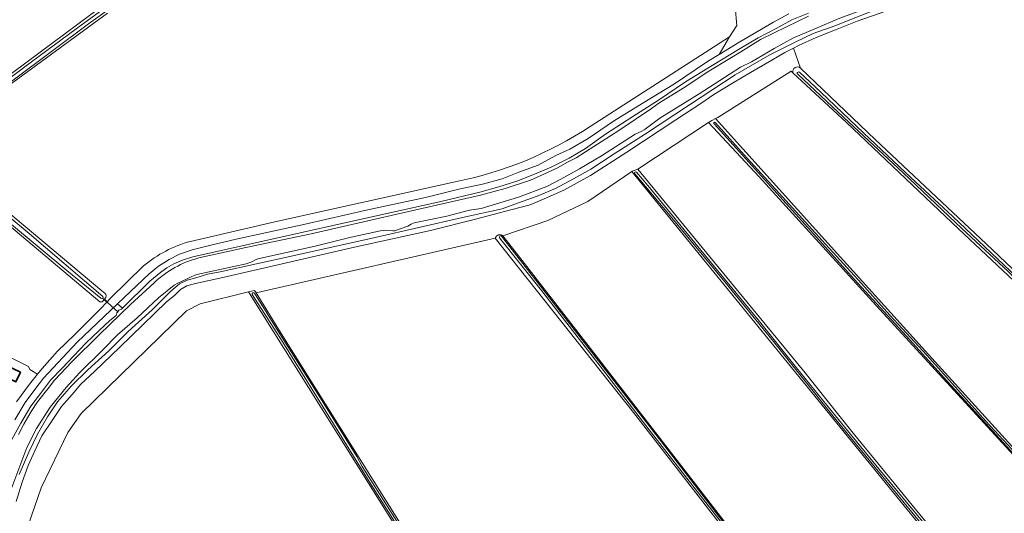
# Model space of a CAD drawing. Extents: x 199200 to 204075, y 460125 to 464703.
# Tile 120 of 174: x 202162 to 202555, y 462684 to 462881. Entities that reach past the tile are written whole.
import ezdxf

# ---------------------------------------------------------------- set-up
doc = ezdxf.new("R2010")
doc.units = 0
for name, color, linetype, lineweight in [('B-WE-GR-BOUWLAND-GV', 80, 'Continuous', 13), ('B-WE-GR-GRAS-GV', 60, 'Continuous', 13), ('B-WE-KW-KUNSTWERK_DUIKER-G', 170, 'Continuous', 18), ('B-WE-OG-BEBOUWING-GV', 7, 'Continuous', 35), ('B-WE-OG-TERREIN_ERF-GV', 7, 'Continuous', 18), ('B-WE-OG-TERREIN_ONBEGROEID-GV', 7, 'Continuous', 18), ('B-WE-OG-WATER_GREPPEL-GV', 160, 'Continuous', 18), ('B-WE-OG-WATER_SLOOT-GV', 120, 'Continuous', 18)]:
    doc.layers.add(name, color=color, linetype=linetype, lineweight=lineweight)

msp = doc.modelspace()

# ---------------------------------------------------------------- linework, layer by layer
at = {"layer": 'B-WE-GR-BOUWLAND-GV', "flags": 128}
msp.add_lwpolyline([(202131.087, 462839.928), (202131.759, 462840.4), (202159.352, 462860.301), (202190.496, 462883.458), (202214.56, 462900.882), (202236.303, 462916.609), (202262.281, 462935.776), (202261.113, 462936.453), (202258.935, 462937.363), (202211.209, 462958.354), (202121.233, 462997.333), (202120.769, 462997.719), (202120.751, 462998.296), (202121.076, 462998.965), (202116.006, 463001.221), (202115.435, 463000), (202099.808, 462966.574), (202078.095, 462919.683), (202065.721, 462893.584), (202065.283, 462892.478), (202061.825, 462885.341)], dxfattribs=at)
at = {"layer": 'B-WE-GR-GRAS-GV', "flags": 128}
for points in [[(202389.711, 462838.791), (202445.295, 462874.455), (202448.191, 462879.09), (202447.627, 462886.519), (202449.507, 462890.149), (202451.299, 462898.262), (202372.134, 463003.22), (202366.294, 463005.595), (202363.161, 463006.966)], [(202556.675, 462914.737), (202552.615, 462910.397), (202548.017, 462906.119), (202541.983, 462901.407), (202535.072, 462896.89), (202528.144, 462892.95), (202523.868, 462891.157), (202518.981, 462889.107), (202511.022, 462885.909), (202505.096, 462883.805), (202496.329, 462880.799), (202488.336, 462877.567), (202479.967, 462874.211), (202472.825, 462871.09), (202470.876, 462870.038), (202473.668, 462862.041), (202503.498, 462833.561), (202547.688, 462791.951), (202599.463, 462742.905)], [(202447.627, 462886.519), (202448.191, 462879.09), (202445.295, 462874.455), (202441.222, 462867.473), (202449.499, 462872.466), (202462.846, 462880.327), (202469.053, 462883.723)], [(202197.124, 462883.982), (202165.331, 462860.673), (202132.821, 462836.941)], [(202160.726, 462689.182), (202163.083, 462696.914), (202165.543, 462703.525), (202168.119, 462709.454), (202170.968, 462715.443), (202175.108, 462721.497), (202178.826, 462727.054), (202183.065, 462731.817), (202186.573, 462735.922), (202192.146, 462741.122), (202201.911, 462750.61), (202220.706, 462768.795), (202223.831, 462771.351), (202226.273, 462773.757), (202228.856, 462775.142), (202232.24, 462776.097), (202243.227, 462778.497), (202295.692, 462790.604), (202326.095, 462797.233), (202343.995, 462801.811), (202358.103, 462805.445), (202365.861, 462807.565), (202371.354, 462809.918), (202379.183, 462813.358), (202389.828, 462819.193), (202404.37, 462828.546), (202423.897, 462841.453), (202433.948, 462847.916), (202439.139, 462851.566), (202446.591, 462856.068), (202453.73, 462860.239), (202462.28, 462865.185), (202467.452, 462868.191), (202470.876, 462870.038), (202472.825, 462871.09), (202479.967, 462874.211), (202488.336, 462877.567), (202496.329, 462880.799), (202505.096, 462883.805)], [(202495.691, 462882.207), (202487.357, 462878.918), (202478.656, 462875.808), (202471.537, 462872.314), (202461.424, 462867.277), (202447.531, 462859.297), (202429.771, 462847.695), (202411.384, 462835.502), (202399.365, 462827.84), (202389.968, 462821.732), (202383.074, 462817.825), (202375.912, 462813.993), (202368.569, 462810.981), (202361.169, 462808.309), (202354.588, 462805.851), (202338.757, 462802.469), (202303.908, 462794.507), (202271.144, 462787.131), (202242.104, 462780.733), (202237.093, 462779.824), (202232.408, 462778.432), (202228.956, 462777.479), (202225.931, 462776.039), (202222.491, 462773.118), (202214.919, 462765.636), (202205.348, 462756.989), (202197.736, 462749.271), (202189.382, 462741.709), (202182.758, 462735.318), (202177.253, 462728.964), (202173.284, 462722.939), (202169.189, 462716.07), (202165.73, 462708.911), (202161.914, 462699.932)], [(202469.053, 462883.723), (202462.846, 462880.327), (202449.499, 462872.466), (202441.222, 462867.473), (202436.561, 462864.661), (202423.389, 462855.812), (202410.482, 462847.905), (202399.09, 462840.836), (202388.994, 462834.002), (202381.58, 462829.668), (202376.083, 462827.146), (202368.988, 462823.312), (202361.311, 462820.478), (202354.626, 462817.922), (202346.834, 462815.803), (202337.384, 462813.8), (202324.063, 462810.449), (202300.418, 462805.322), (202275.98, 462799.777), (202248.479, 462793.845), (202237.892, 462791.23), (202230.928, 462789.596), (202225.826, 462787.843), (202221.762, 462785.652), (202217.483, 462783.061), (202213.732, 462779.946), (202208.852, 462775.269), (202201.1, 462767.968), (202203.128, 462766.252), (202214.022, 462777.021), (202218.465, 462780.625), (202220.822, 462782.423), (202223.648, 462784.005), (202227.147, 462785.431), (202231.186, 462786.741), (202286.541, 462799.104), (202330.157, 462808.885), (202345.76, 462812.612), (202353.349, 462814.737), (202360.534, 462817.008), (202367.495, 462819.692), (202374.221, 462822.485), (202381.378, 462826.148), (202387.83, 462830.033), (202395.857, 462835.638), (202406.773, 462842.686), (202416.962, 462849.212), (202427.715, 462856.503), (202438.415, 462863.082), (202448.906, 462869.498), (202456.701, 462874.092), (202463.895, 462877.855), (202470.199, 462881.304), (202476.785, 462883.966)], [(202473.668, 462862.041), (202470.876, 462870.038), (202467.452, 462868.191), (202462.28, 462865.185), (202453.73, 462860.239), (202446.591, 462856.068), (202439.139, 462851.566), (202433.948, 462847.916), (202423.897, 462841.453), (202404.37, 462828.546), (202389.828, 462819.193), (202379.183, 462813.358), (202371.354, 462809.918), (202365.861, 462807.565), (202358.103, 462805.445), (202343.995, 462801.811), (202326.095, 462797.233), (202295.692, 462790.604), (202243.227, 462778.497), (202232.24, 462776.097), (202228.856, 462775.142), (202226.273, 462773.757), (202223.831, 462771.351), (202220.706, 462768.795), (202201.911, 462750.61), (202192.146, 462741.122), (202186.573, 462735.922), (202183.065, 462731.817), (202178.826, 462727.054), (202175.108, 462721.497), (202170.968, 462715.443), (202168.119, 462709.454), (202165.543, 462703.525), (202163.083, 462696.914), (202160.726, 462689.182)], [(202158.938, 462660.772), (202170.685, 462694.665), (202181.401, 462716.731), (202186.639, 462724.352), (202228.629, 462765.23), (202234.106, 462768.008), (202253.394, 462772.77), (202255.873, 462773.382), (202256.449, 462772.446), (202351.898, 462794.149), (202351.9, 462794.156), (202351.923, 462794.239), (202351.95, 462794.321), (202351.98, 462794.402), (202352.015, 462794.481), (202352.053, 462794.558), (202352.094, 462794.634), (202352.14, 462794.708), (202352.188, 462794.779), (202352.24, 462794.848), (202352.294, 462794.915), (202352.352, 462794.979), (202352.413, 462795.04), (202352.476, 462795.099), (202352.543, 462795.154), (202352.611, 462795.207), (202352.682, 462795.256), (202352.756, 462795.301), (202352.831, 462795.344), (202352.908, 462795.383), (202352.987, 462795.418), (202353.067, 462795.449), (202353.149, 462795.477), (202353.232, 462795.501), (202353.316, 462795.521), (202353.401, 462795.537), (202353.486, 462795.549), (202353.572, 462795.557), (202353.658, 462795.561), (202353.744, 462795.562), (202353.831, 462795.558), (202353.917, 462795.55), (202354.002, 462795.538), (202354.087, 462795.523), (202354.171, 462795.503), (202354.254, 462795.48), (202354.336, 462795.452), (202354.417, 462795.421), (202354.496, 462795.386), (202354.573, 462795.348), (202354.648, 462795.306), (202354.722, 462795.261), (202354.793, 462795.212), (202354.862, 462795.16), (202372.887, 462801.219), (202388.79, 462808.792), (202406.327, 462820.783), (202406.512, 462820.909), (202408.805, 462821.741), (202437.003, 462840.298), (202438.32, 462841.165), (202439.802, 462841.91), (202440.609, 462842.316), (202469.924, 462860.871), (202470.642, 462860.203)], [(202685.75, 462657.307), (202640.123, 462700.614), (202596.349, 462741.837), (202536.703, 462797.994), (202491.991, 462840.331), (202470.642, 462860.203), (202469.924, 462860.871), (202440.609, 462842.316), (202439.802, 462841.91), (202483.337, 462793.577), (202524.764, 462747.806), (202572.642, 462695.206), (202602.848, 462662.424)], [(202581.807, 462681.414), (202570.573, 462694.649), (202505.238, 462765.927), (202457.228, 462818.701), (202437.003, 462840.298), (202408.805, 462821.741), (202428.268, 462797.996), (202475.019, 462741.197), (202494.164, 462717.081), (202524.837, 462679.638)], [(202130.729, 462837.724), (202124.064, 462832.374), (202151.761, 462809.176), (202194.889, 462773.191), (202195.552, 462772.63), (202196.049, 462772.242), (202196.477, 462771.789), (202196.599, 462771.311), (202196.477, 462770.602), (202196.015, 462769.836), (202197.036, 462768.852), (202198.392, 462770.259), (202211.551, 462783.182)], [(202141.367, 462755.089), (202165.676, 462743.083), (202166.211, 462741.824), (202169.192, 462739.94), (202171.121, 462742.296), (202177.149, 462749.144), (202184.154, 462755.795), (202194.208, 462765.919), (202197.036, 462768.852), (202196.015, 462769.836), (202195.56, 462769.34), (202195.072, 462768.879), (202194.629, 462768.79), (202194.054, 462768.874), (202133.213, 462819.978)], [(202406.327, 462820.783), (202388.79, 462808.792), (202372.887, 462801.219), (202354.862, 462795.16), (202363.556, 462784.069), (202388.923, 462751.464), (202423.103, 462707.323), (202448.47, 462674.504), (202470.756, 462645.769), (202498.631, 462610.012), (202529.874, 462570.027), (202542.127, 462553.975), (202548.776, 462546.542), (202551.567, 462547.716)], [(202620.183, 462558.372), (202406.327, 462820.783)], [(202230.233, 462792.946), (202263.918, 462800.753), (202335.914, 462816.678)], [(202482.598, 462627.369), (202407.059, 462724.735), (202351.898, 462794.149), (202256.449, 462772.446), (202266.433, 462756.221), (202317.218, 462675.182)], [(202315.434, 462674.056), (202253.394, 462772.77), (202234.106, 462768.008), (202228.629, 462765.23), (202186.639, 462724.352), (202181.401, 462716.731), (202170.685, 462694.665), (202158.938, 462660.772)], [(202158.987, 462713.884), (202162.53, 462720.43), (202166.622, 462727.164), (202170.395, 462732.245), (202174.48, 462737.588), (202179.023, 462742.308), (202183.743, 462747.329), (202188.532, 462752.347), (202193.897, 462757.383), (202198.045, 462761.334), (202200.647, 462763.397), (202200.915, 462764.474), (202201.725, 462765.536), (202202.752, 462765.88), (202203.128, 462766.252), (202201.1, 462767.968), (202185.093, 462752.798), (202171.665, 462738.377), (202168.226, 462733.88), (202164.366, 462728.682), (202160.174, 462721.782)]]:
    msp.add_lwpolyline(points, dxfattribs=at)
at = {"layer": 'B-WE-GR-GRAS-GV'}
for points in [[(202470.642, 462860.203, -0.7202136), (202473.668, 462862.041)], [(202335.914, 462816.678, 0.0973498), (202389.711, 462838.791)], [(202211.551, 462783.182, -0.1060941), (202230.233, 462792.946)]]:
    msp.add_lwpolyline(points, format="xyb", dxfattribs=at)
at = {"layer": 'B-WE-KW-KUNSTWERK_DUIKER-G', "flags": 128}
msp.add_lwpolyline([(202195.244, 462770.188), (202198.342, 462767.452), (202201.438, 462764.717)], dxfattribs=at)
at = {"layer": 'B-WE-OG-BEBOUWING-GV', "flags": 128}
msp.add_lwpolyline([(202119.19, 462756.62), (202160.62, 462736.93), (202162.43, 462740.73), (202120.99, 462760.41)], close=True, dxfattribs=at)
at = {"layer": 'B-WE-OG-TERREIN_ERF-GV', "flags": 128}
msp.add_lwpolyline([(202162.43, 462740.73), (202160.62, 462736.93), (202119.19, 462756.62), (202120.99, 462760.41)], close=True, dxfattribs=at)
msp.add_lwpolyline([(202160.806, 462728.957), (202165.992, 462736.032), (202169.192, 462739.94), (202166.211, 462741.824), (202165.676, 462743.083), (202141.367, 462755.089)], dxfattribs=at)
at = {"layer": 'B-WE-OG-TERREIN_ONBEGROEID-GV', "flags": 128}
for points in [[(202160.174, 462721.782), (202164.366, 462728.682), (202168.226, 462733.88), (202171.665, 462738.377), (202185.093, 462752.798), (202201.1, 462767.968), (202208.852, 462775.269), (202213.732, 462779.946), (202217.483, 462783.061), (202221.762, 462785.652), (202225.826, 462787.843), (202230.928, 462789.596), (202237.892, 462791.23), (202248.479, 462793.845), (202275.98, 462799.777), (202300.418, 462805.322), (202324.063, 462810.449), (202337.384, 462813.8), (202346.834, 462815.803), (202354.626, 462817.922), (202361.311, 462820.478), (202368.988, 462823.312), (202376.083, 462827.146), (202381.58, 462829.668), (202388.994, 462834.002), (202399.09, 462840.836), (202410.482, 462847.905), (202423.389, 462855.812), (202436.561, 462864.661), (202441.222, 462867.473), (202445.295, 462874.455), (202389.711, 462838.791)], [(202335.914, 462816.678), (202263.918, 462800.753), (202230.233, 462792.946)], [(202211.551, 462783.182), (202198.392, 462770.259), (202197.036, 462768.852)], [(202197.036, 462768.852), (202194.208, 462765.919), (202184.154, 462755.795), (202177.149, 462749.144), (202171.121, 462742.296), (202169.192, 462739.94), (202165.992, 462736.032), (202160.806, 462728.957)]]:
    msp.add_lwpolyline(points, dxfattribs=at)
at = {"layer": 'B-WE-OG-TERREIN_ONBEGROEID-GV'}
for points in [[(202389.711, 462838.791, -0.0973498), (202335.914, 462816.678)], [(202230.233, 462792.946, 0.1060941), (202211.551, 462783.182)]]:
    msp.add_lwpolyline(points, format="xyb", dxfattribs=at)
at = {"layer": 'B-WE-OG-WATER_GREPPEL-GV'}
for points in [[(202473.206, 462860.354, 1.0319258), (202472.536, 462859.629)], [(202439.773, 462840.261, 1.0353646), (202439.153, 462839.763)], [(202408.267, 462820.591, 0.9111062), (202407.607, 462819.853)], [(202354.371, 462794.952, 0.9079203), (202353.603, 462794.39)]]:
    msp.add_lwpolyline(points, format="xyb", dxfattribs=at)
at = {"layer": 'B-WE-OG-WATER_GREPPEL-GV', "flags": 128}
for points in [[(202472.536, 462859.629), (202491.004, 462842.333), (202514.646, 462820.227), (202538.061, 462798.098), (202556.455, 462780.868), (202577.777, 462760.421), (202601.052, 462738.56), (202624.362, 462716.699), (202650.725, 462691.527), (202670.238, 462673.43), (202690.811, 462653.7), (202703.87, 462641.651), (202721.273, 462624.609)], [(202721.947, 462625.232), (202707.656, 462638.985), (202683.47, 462661.903), (202654.138, 462689.749), (202630.39, 462712.045), (202601.88, 462738.972), (202567.579, 462771.464), (202534.491, 462802.81), (202517.631, 462818.396), (202498.989, 462836.096), (202481.718, 462852.434), (202473.206, 462860.354)], [(202439.153, 462839.763), (202454.334, 462822.997), (202476.575, 462798.421), (202495.114, 462777.8), (202515.927, 462755.102), (202532.368, 462737.036), (202548.867, 462718.807), (202562.831, 462703.571), (202576.248, 462688.457)], [(202642.113, 462617.029), (202631.722, 462628.415), (202619.214, 462642.261), (202605.78, 462657.281), (202589.511, 462675.182), (202572.611, 462693.877), (202559.705, 462708.183), (202547.599, 462721.252), (202534.162, 462736.315), (202524.004, 462747.581), (202509.348, 462763.538), (202497.963, 462776.126), (202482.325, 462793.235), (202466.496, 462810.683), (202452.43, 462826.127), (202439.773, 462840.261)], [(202407.607, 462819.853), (202421.028, 462803.975), (202443.467, 462776.732), (202462.866, 462752.962), (202486.607, 462723.398), (202503.489, 462702.742), (202519.282, 462683.537), (202541.804, 462655.924), (202566.665, 462625.581), (202580.995, 462607.85), (202602.873, 462581.119), (202620.667, 462559.059)], [(202621.365, 462559.275), (202612.385, 462570.77), (202599.843, 462586.075), (202582.088, 462607.812), (202566.245, 462627.047), (202546.199, 462651.863), (202523.651, 462679.584), (202504.904, 462702.229), (202487.646, 462723.296), (202472.069, 462742.512), (202456.76, 462761.6), (202438.145, 462784.276), (202412.77, 462815.162), (202408.267, 462820.591)], [(202553.456, 462538.072), (202545.281, 462549.132), (202534.469, 462563.123), (202519.203, 462582.976), (202504.701, 462601.411), (202493.755, 462615.581), (202480.165, 462633.062), (202460.901, 462657.87), (202445.766, 462677.276), (202428.514, 462699.517), (202413.698, 462718.821), (202391.247, 462747.725), (202368.976, 462776.262), (202354.371, 462794.952)], [(202353.603, 462794.39), (202370.327, 462773.296), (202393.661, 462743.161), (202413.327, 462717.809), (202432.57, 462693.031), (202448.263, 462672.947), (202461.483, 462655.873), (202480.748, 462631.053), (202501.349, 462604.752), (202523.158, 462576.657), (202541.733, 462552.656), (202552.733, 462537.623)]]:
    msp.add_lwpolyline(points, dxfattribs=at)
at = {"layer": 'B-WE-OG-WATER_SLOOT-GV', "flags": 128}
for points in [[(202357.794, 463002.409), (202348.997, 462995.969), (202327.341, 462980.332), (202302.15, 462961.881), (202278.848, 462944.655), (202264.995, 462934.595), (202245.58, 462920.6), (202229.744, 462908.842), (202206.833, 462892.188), (202189.631, 462879.678), (202174.763, 462868.663), (202160.088, 462857.68), (202138.899, 462842.479), (202132.714, 462837.801)], [(202132.714, 462837.801), (202138.899, 462842.479), (202160.088, 462857.68), (202174.763, 462868.663), (202189.631, 462879.678), (202206.833, 462892.188), (202229.744, 462908.842), (202245.58, 462920.6), (202264.995, 462934.595), (202278.848, 462944.655), (202302.15, 462961.881), (202327.341, 462980.332), (202348.997, 462995.969)], [(202262.876, 462936.265), (202262.281, 462935.776), (202236.303, 462916.609), (202214.56, 462900.882), (202190.496, 462883.458), (202159.352, 462860.301), (202131.759, 462840.4), (202131.087, 462839.928)], [(202132.022, 462838.99), (202149.295, 462851.554), (202166.844, 462864.59), (202184.702, 462877.718), (202198.407, 462887.683), (202214.758, 462899.624), (202230.311, 462910.98), (202245.823, 462922.182), (202262.611, 462934.887)], [(202262.611, 462934.887), (202245.823, 462922.182), (202230.311, 462910.98), (202214.758, 462899.624), (202198.407, 462887.683), (202184.702, 462877.718), (202166.844, 462864.59), (202149.295, 462851.554), (202132.022, 462838.99)], [(202417.504, 462842.102), (202433.201, 462851.827), (202449.69, 462862.439), (202454.153, 462864.552), (202463.179, 462869.796), (202470.815, 462874.056), (202479.406, 462877.744), (202489.33, 462881.892), (202500.296, 462885.95), (202517.469, 462891.946), (202521.67, 462893.63), (202528.967, 462897.017), (202532.779, 462898.989), (202539.241, 462903.346), (202542.462, 462905.84), (202548.416, 462910.996), (202557.733, 462920.265)], [(202447.531, 462859.297), (202461.424, 462867.277), (202471.537, 462872.314), (202478.656, 462875.808), (202487.357, 462878.918), (202495.691, 462882.207), (202506.286, 462886.281), (202517.582, 462889.995), (202526.208, 462894.022), (202533.787, 462898.215), (202540.214, 462902.407), (202546.711, 462907.885), (202553.229, 462914.109), (202556.485, 462917.462)], [(202132.821, 462836.941), (202165.331, 462860.673), (202197.124, 462883.982)], [(202489.33, 462881.892), (202479.406, 462877.744), (202470.815, 462874.056), (202463.179, 462869.796), (202454.153, 462864.552), (202449.69, 462862.439), (202433.201, 462851.827), (202417.504, 462842.102), (202411.726, 462837.697), (202411.307, 462837.418), (202410.348, 462836.844), (202407.66, 462835.625), (202394.261, 462826.997), (202385.439, 462821.827), (202377.997, 462817.688), (202372.435, 462814.781), (202361.132, 462810.613), (202346.184, 462806.071), (202341.531, 462805.312), (202332.56, 462802.998), (202319.549, 462800.294), (202318.271, 462799.747), (202317.02, 462799.026), (202311.642, 462797.199), (202310.942, 462797.071), (202308.181, 462797.359), (202306.123, 462797.166), (202294.349, 462794.601), (202280.062, 462791.048), (202257.181, 462785.956), (202256.159, 462785.572), (202254.76, 462784.732), (202252.47, 462783.95), (202232.817, 462779.733), (202230.811, 462778.988), (202228.979, 462777.962), (202225.259, 462776.235), (202223.757, 462775.493), (202217.542, 462770.425), (202209.057, 462762.476), (202201.148, 462755.643), (202195.267, 462749.725), (202185.999, 462740.531), (202180.718, 462734.633), (202174.348, 462726.828), (202168.805, 462718.261), (202164.963, 462710.719), (202158.958, 462694.789)], [(202476.785, 462883.966), (202470.199, 462881.304), (202463.895, 462877.855), (202456.701, 462874.092), (202448.906, 462869.498), (202438.415, 462863.082), (202427.715, 462856.503), (202416.962, 462849.212), (202406.773, 462842.686), (202395.857, 462835.638), (202387.83, 462830.033), (202381.378, 462826.148), (202374.221, 462822.485), (202367.495, 462819.692), (202360.534, 462817.008), (202353.349, 462814.737), (202345.76, 462812.612), (202330.157, 462808.885), (202286.541, 462799.104), (202231.186, 462786.741), (202227.147, 462785.431), (202223.648, 462784.005), (202220.822, 462782.423), (202218.465, 462780.625), (202214.022, 462777.021), (202203.128, 462766.252), (202202.752, 462765.88), (202201.725, 462765.536), (202200.915, 462764.474), (202200.647, 462763.397), (202198.045, 462761.334), (202193.897, 462757.383), (202188.532, 462752.347), (202183.743, 462747.329), (202179.023, 462742.308), (202174.48, 462737.588), (202170.395, 462732.245), (202166.622, 462727.164), (202162.53, 462720.43), (202158.987, 462713.884)], [(202233.608, 462786.329), (202252.337, 462790.507), (202278.451, 462795.998), (202299.316, 462800.748), (202316.678, 462804.691), (202345.981, 462811.355), (202355.866, 462814.019), (202365.877, 462817.401), (202372.383, 462820.305), (202376.642, 462822.298), (202380.741, 462824.477), (202384.167, 462826.309), (202387.906, 462828.698), (202401.134, 462837.206), (202414.248, 462845.916), (202417.185, 462848.024), (202426.825, 462854.002), (202437.046, 462860.791), (202445.475, 462865.84), (202449.869, 462868.542), (202457.759, 462873.403), (202463.103, 462876.144), (202468.101, 462878.429), (202476.817, 462882.782)], [(202476.817, 462882.782), (202468.101, 462878.429), (202463.103, 462876.144), (202457.759, 462873.403), (202449.869, 462868.542), (202445.475, 462865.84), (202437.046, 462860.791), (202426.825, 462854.002), (202417.185, 462848.024), (202414.248, 462845.916), (202401.134, 462837.206), (202387.906, 462828.698), (202384.167, 462826.309), (202380.741, 462824.477), (202376.642, 462822.298), (202372.383, 462820.305), (202365.877, 462817.401), (202355.866, 462814.019), (202345.981, 462811.355), (202316.678, 462804.691), (202299.316, 462800.748), (202278.451, 462795.998), (202252.337, 462790.507), (202233.608, 462786.329)], [(202194.564, 462770.253), (202180.935, 462781.304), (202158.035, 462800.39), (202125.641, 462827.941), (202094.13, 462854.065), (202073.83, 462871.409), (202068.317, 462875.93)], [(202068.317, 462875.93), (202073.83, 462871.409), (202094.13, 462854.065), (202125.641, 462827.941), (202158.035, 462800.39), (202180.935, 462781.304), (202194.564, 462770.253)], [(202068.987, 462876.595), (202080.731, 462866.931), (202109.842, 462842.675), (202137.309, 462819.678), (202165.083, 462796.79), (202195.366, 462771.007)], [(202195.366, 462771.007), (202165.083, 462796.79), (202137.309, 462819.678), (202109.842, 462842.675), (202080.731, 462866.931), (202068.987, 462876.595)], [(202677.575, 462668.56), (202640.467, 462703.786), (202599.463, 462742.905), (202547.688, 462791.951), (202503.498, 462833.561), (202473.668, 462862.041)], [(202161.914, 462699.932), (202165.73, 462708.911), (202169.189, 462716.07), (202173.284, 462722.939), (202177.253, 462728.964), (202182.758, 462735.318), (202189.382, 462741.709), (202197.736, 462749.271), (202205.348, 462756.989), (202214.919, 462765.636), (202222.491, 462773.118), (202225.931, 462776.039), (202228.956, 462777.479), (202232.408, 462778.432), (202237.093, 462779.824), (202242.104, 462780.733), (202271.144, 462787.131), (202303.908, 462794.507), (202338.757, 462802.469), (202354.588, 462805.851), (202361.169, 462808.309), (202368.569, 462810.981), (202375.912, 462813.993), (202383.074, 462817.825), (202389.968, 462821.732), (202399.365, 462827.84), (202411.384, 462835.502), (202429.771, 462847.695), (202447.531, 462859.297)], [(202470.642, 462860.203), (202491.991, 462840.331), (202536.703, 462797.994), (202596.349, 462741.837), (202640.123, 462700.614), (202685.75, 462657.307)], [(202721.273, 462624.609), (202703.87, 462641.651), (202690.811, 462653.7), (202670.238, 462673.43), (202650.725, 462691.527), (202624.362, 462716.699), (202601.052, 462738.56), (202577.777, 462760.421), (202556.455, 462780.868), (202538.061, 462798.098), (202514.646, 462820.227), (202491.004, 462842.333), (202472.536, 462859.629)], [(202473.206, 462860.354), (202481.718, 462852.434), (202498.989, 462836.096), (202517.631, 462818.396), (202534.491, 462802.81), (202567.579, 462771.464), (202601.88, 462738.972), (202630.39, 462712.045), (202654.138, 462689.749), (202683.47, 462661.903), (202707.656, 462638.985), (202721.947, 462625.232)], [(202158.958, 462694.789), (202164.963, 462710.719), (202168.805, 462718.261), (202174.348, 462726.828), (202180.718, 462734.633), (202185.999, 462740.531), (202195.267, 462749.725), (202201.148, 462755.643), (202209.057, 462762.476), (202217.542, 462770.425), (202223.757, 462775.493), (202225.259, 462776.235), (202228.979, 462777.962), (202230.811, 462778.988), (202232.817, 462779.733), (202252.47, 462783.95), (202254.76, 462784.732), (202256.159, 462785.572), (202257.181, 462785.956), (202280.062, 462791.048), (202294.349, 462794.601), (202306.123, 462797.166), (202308.181, 462797.359), (202310.942, 462797.071), (202311.642, 462797.199), (202317.02, 462799.026), (202318.271, 462799.747), (202319.549, 462800.294), (202332.56, 462802.998), (202341.531, 462805.312), (202346.184, 462806.071), (202361.132, 462810.613), (202372.435, 462814.781), (202377.997, 462817.688), (202385.439, 462821.827), (202394.261, 462826.997), (202407.66, 462835.625), (202410.348, 462836.844), (202411.307, 462837.418), (202411.726, 462837.697), (202417.504, 462842.102)], [(202643.503, 462616.886), (202639.004, 462621.826), (202602.848, 462662.424), (202572.642, 462695.206), (202524.764, 462747.806), (202483.337, 462793.577), (202439.802, 462841.91), (202438.32, 462841.165), (202437.003, 462840.298), (202457.228, 462818.701), (202505.238, 462765.927), (202570.573, 462694.649), (202581.807, 462681.414), (202600.123, 462661.259), (202611.036, 462649.681), (202616.291, 462643.757), (202626.509, 462632.377), (202641.459, 462615.926)], [(202641.55, 462616.81), (202630.142, 462629.204), (202593.113, 462670.058), (202576.248, 462688.457), (202562.831, 462703.571), (202548.867, 462718.807), (202532.368, 462737.036), (202515.927, 462755.102), (202495.114, 462777.8), (202476.575, 462798.421), (202454.334, 462822.997), (202439.153, 462839.763)], [(202439.773, 462840.261), (202452.43, 462826.127), (202466.496, 462810.683), (202482.325, 462793.235), (202497.963, 462776.126), (202509.348, 462763.538), (202524.004, 462747.581), (202534.162, 462736.315), (202547.599, 462721.252), (202559.705, 462708.183), (202572.611, 462693.877), (202589.511, 462675.182), (202605.78, 462657.281), (202619.214, 462642.261), (202631.722, 462628.415), (202642.113, 462617.029)], [(202133.213, 462819.978), (202194.054, 462768.874), (202194.629, 462768.79), (202195.072, 462768.879), (202195.56, 462769.34), (202196.015, 462769.836), (202196.477, 462770.602), (202196.599, 462771.311), (202196.477, 462771.789), (202196.049, 462772.242), (202195.552, 462772.63), (202194.889, 462773.191), (202151.761, 462809.176)], [(202524.837, 462679.638), (202494.164, 462717.081), (202475.019, 462741.197), (202428.268, 462797.996), (202408.805, 462821.741), (202406.512, 462820.909), (202406.327, 462820.783), (202620.183, 462558.372)], [(202620.667, 462559.059), (202602.873, 462581.119), (202580.995, 462607.85), (202566.665, 462625.581), (202541.804, 462655.924), (202519.282, 462683.537), (202503.489, 462702.742), (202486.607, 462723.398), (202462.866, 462752.962), (202443.467, 462776.732), (202421.028, 462803.975), (202407.607, 462819.853)], [(202408.267, 462820.591), (202412.77, 462815.162), (202438.145, 462784.276), (202456.76, 462761.6), (202472.069, 462742.512), (202487.646, 462723.296), (202504.904, 462702.229), (202523.651, 462679.584), (202546.199, 462651.863), (202566.245, 462627.047), (202582.088, 462607.812), (202599.843, 462586.075), (202612.385, 462570.77)], [(202448.47, 462674.504), (202423.103, 462707.323), (202388.923, 462751.464), (202363.556, 462784.069), (202354.862, 462795.16), (202354.793, 462795.212), (202354.722, 462795.261), (202354.648, 462795.306), (202354.573, 462795.348), (202354.496, 462795.386), (202354.417, 462795.421), (202354.336, 462795.452), (202354.254, 462795.48), (202354.171, 462795.503), (202354.087, 462795.523), (202354.002, 462795.538), (202353.917, 462795.55), (202353.831, 462795.558), (202353.744, 462795.562), (202353.658, 462795.561), (202353.572, 462795.557), (202353.486, 462795.549), (202353.401, 462795.537), (202353.316, 462795.521), (202353.232, 462795.501), (202353.149, 462795.477), (202353.067, 462795.449), (202352.987, 462795.418), (202352.908, 462795.383), (202352.831, 462795.344), (202352.756, 462795.301), (202352.682, 462795.256), (202352.611, 462795.207), (202352.543, 462795.154), (202352.476, 462795.099), (202352.413, 462795.04), (202352.352, 462794.979), (202352.294, 462794.915), (202352.24, 462794.848), (202352.188, 462794.779), (202352.14, 462794.708), (202352.094, 462794.634), (202352.053, 462794.558), (202352.015, 462794.481), (202351.98, 462794.402), (202351.95, 462794.321), (202351.923, 462794.239), (202351.9, 462794.156), (202351.898, 462794.149), (202407.059, 462724.735), (202482.598, 462627.369)], [(202354.371, 462794.952), (202368.976, 462776.262), (202391.247, 462747.725), (202413.698, 462718.821), (202428.514, 462699.517), (202445.766, 462677.276), (202460.901, 462657.87), (202480.165, 462633.062), (202493.755, 462615.581), (202504.701, 462601.411), (202519.203, 462582.976), (202534.469, 462563.123), (202545.281, 462549.132), (202553.456, 462538.072)], [(202552.733, 462537.623), (202541.733, 462552.656), (202523.158, 462576.657), (202501.349, 462604.752), (202480.748, 462631.053), (202461.483, 462655.873), (202448.263, 462672.947), (202432.57, 462693.031), (202413.327, 462717.809), (202393.661, 462743.161), (202370.327, 462773.296), (202353.603, 462794.39)], [(202161.638, 462715.911), (202163.823, 462720.014), (202166.703, 462725.058), (202169.268, 462728.93), (202173.899, 462734.744), (202176.05, 462737.591), (202182.911, 462744.841), (202193.874, 462755.629), (202206.377, 462767.773), (202215.769, 462776.418)], [(202215.769, 462776.418), (202206.377, 462767.773), (202193.874, 462755.629), (202182.911, 462744.841), (202176.05, 462737.591), (202173.899, 462734.744), (202169.268, 462728.93), (202166.703, 462725.058), (202163.823, 462720.014), (202161.638, 462715.911)], [(202317.218, 462675.182), (202266.433, 462756.221), (202256.449, 462772.446), (202255.873, 462773.382), (202253.394, 462772.77), (202315.434, 462674.056)], [(202316.038, 462674.309), (202302.28, 462696.16), (202285.6, 462722.99), (202267.175, 462752.794), (202254.942, 462771.766)], [(202254.942, 462771.766), (202267.175, 462752.794), (202285.6, 462722.99), (202302.28, 462696.16), (202316.038, 462674.309)], [(202255.8, 462772.277), (202265.911, 462756.061), (202283.513, 462728.225), (202296.643, 462707.127), (202298.826, 462703.145), (202316.736, 462674.827)], [(202316.736, 462674.827), (202298.826, 462703.145), (202296.643, 462707.127), (202283.513, 462728.225), (202265.911, 462756.061), (202255.8, 462772.277)]]:
    msp.add_lwpolyline(points, dxfattribs=at)
at = {"layer": 'B-WE-OG-WATER_SLOOT-GV'}
for points in [[(202473.668, 462862.041, 0.7202136), (202470.642, 462860.203)], [(202472.536, 462859.629, -1.0319258), (202473.206, 462860.354)], [(202439.153, 462839.763, -1.0353646), (202439.773, 462840.261)], [(202407.607, 462819.853, -0.9111062), (202408.267, 462820.591)], [(202353.603, 462794.39, -0.9079203), (202354.371, 462794.952)], [(202215.769, 462776.418, -0.1266313), (202233.608, 462786.329)], [(202233.608, 462786.329, 0.1266313), (202215.769, 462776.418)], [(202254.942, 462771.766, -0.892506), (202255.8, 462772.277)], [(202255.8, 462772.277, 0.892506), (202254.942, 462771.766)], [(202195.366, 462771.007, -0.7637466), (202194.564, 462770.253)], [(202194.564, 462770.253, 0.7637466), (202195.366, 462771.007)]]:
    msp.add_lwpolyline(points, format="xyb", dxfattribs=at)

doc.saveas('drawing.dxf')
